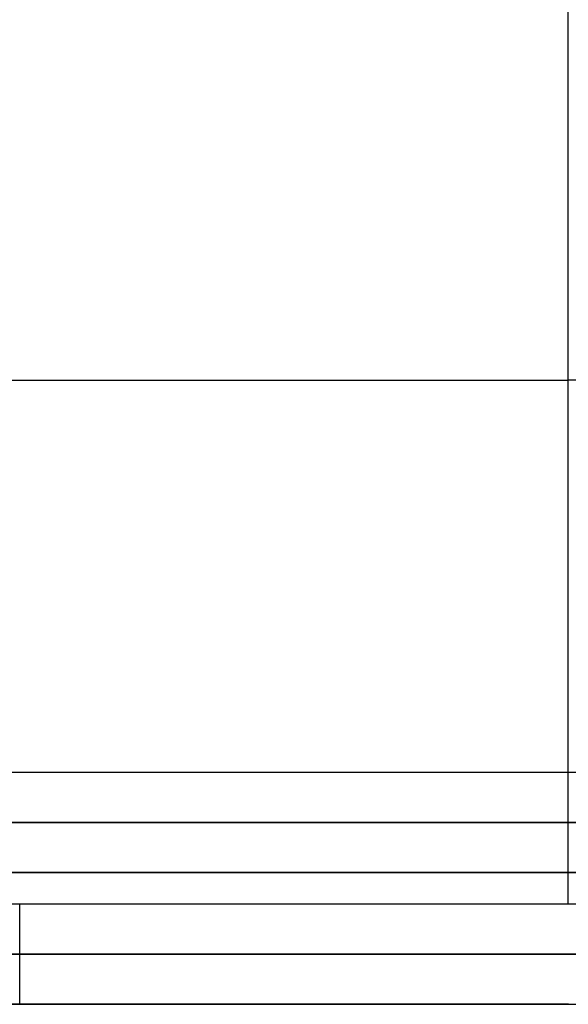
# Model space of a CAD drawing. Header units: millimetres. Extents: x 0 to 350, y 4 to 354.
# Tile 22 of 24: x 87 to 175, y 4 to 161. Entities that reach past the tile are written whole.
import ezdxf

# ---------------------------------------------------------------- set-up
doc = ezdxf.new("R2010")
doc.units = ezdxf.units.MM
doc.layers.add('Burl Side Table', color=7, linetype='Continuous', true_color=0x000000)

msp = doc.modelspace()

# ---------------------------------------------------------------- linework, layer by layer
at = {"layer": 'Burl Side Table'}
for p, q in [((174.91, 20, 600), (174.91, 187, 600)), ((-0.09, 103.5, 600), (174.91, 103.5, 600)), ((349.91, 103.5, 600), (174.91, 103.5, 600)), ((41, 41, -70), (309, 41, -70)), ((41, 41), (309, 41)), ((41, 41, -35), (309, 41, -35)), ((41, 33, -70), (309, 33, -70)), ((309, 33), (41, 33)), ((25, 25, -35), (325, 25, -35)), ((41, 25, -70), (309, 25, -70)), ((309, 25), (41, 25)), ((0, 20, 300), (350, 20, 300)), ((16, 20, 600), (166.91, 20, 600)), ((16, 20), (334, 20)), ((16, 20, 584), (334, 20, 584)), ((16, 20, 16), (334, 20, 16)), ((16, 20), (334, 20)), ((16, 20, 600), (166.91, 20, 600)), ((16, 20, 592), (334, 20, 592)), ((16, 20, 8), (334, 20, 8)), ((16, 20), (334, 20)), ((16, 20, 600), (166.91, 20, 600)), ((16, 20, 600), (166.91, 20, 600)), ((16, 20), (334, 20)), ((16, 20, 414), (334, 20, 414)), ((16, 20, 430), (334, 20, 430)), ((16, 20, 422), (334, 20, 422)), ((87.46, 4, 600), (87.46, 20, 600)), ((166.91, 20, 600), (170.33, 20, 600)), ((166.91, 20, 600), (170.33, 20, 600)), ((166.91, 20, 600), (170.33, 20, 600)), ((166.91, 20, 600), (170.33, 20, 600)), ((170.33, 20, 600), (174.91, 20, 600)), ((170.33, 20, 600), (174.91, 20, 600)), ((170.33, 20, 600), (174.91, 20, 600)), ((170.33, 20, 600), (174.91, 20, 600)), ((175, 20, 600), (174.91, 20, 600)), ((174.91, 20, 600), (175, 20, 600)), ((174.91, 20, 600), (175, 20, 600)), ((174.91, 20, 600), (175, 20, 600)), ((350, 12, 600), (0, 12, 600)), ((0, 12), (350, 12)), ((175, 4, 600), (0, 4, 600)), ((0, 4), (350, 4)), ((0, 4, 600), (175, 4, 600)), ((0, 4, 300), (350, 4, 300))]:
    msp.add_line(p, q, dxfattribs=at)

doc.saveas('drawing.dxf')
